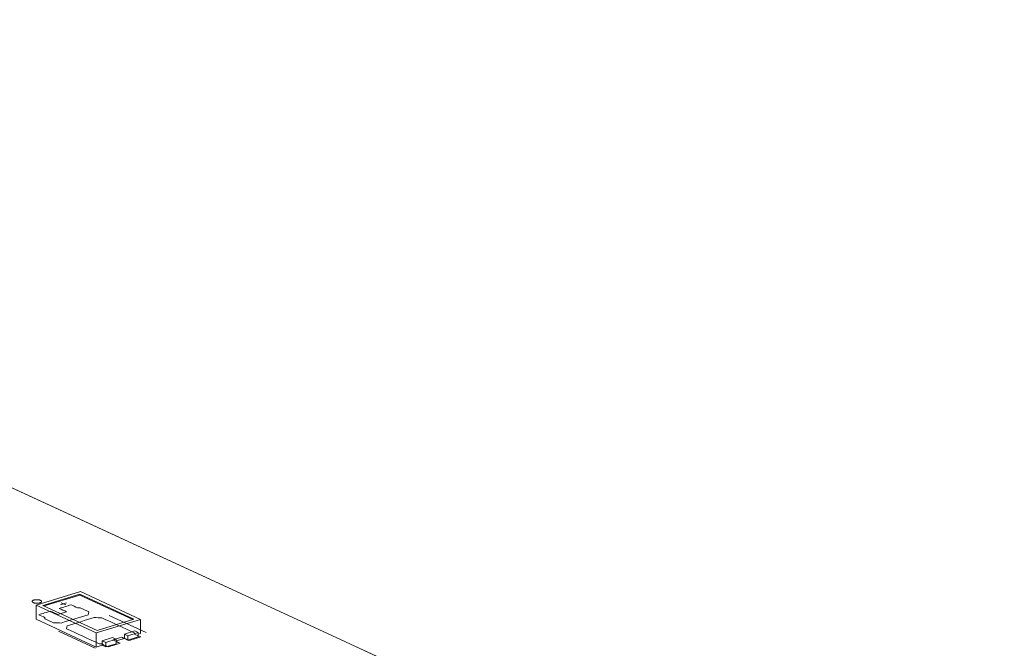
# Model space of a CAD drawing. Header units: inches. Extents: x -30 to 641, y 180 to 601.
# Tile 50 of 234: x 253 to 305, y 287 to 321. Entities that reach past the tile are written whole.
import ezdxf

# ---------------------------------------------------------------- set-up
doc = ezdxf.new("R2010")
doc.units = ezdxf.units.IN
doc.header["$MEASUREMENT"] = 0
doc.layers.add('1', color=7, linetype='Continuous')

# ---------------------------------------------------------------- blocks, each defined once
blk = doc.blocks.new('block 2906')
at = {"layer": '1', "color": 155, "lineweight": 18, "true_color": 0x4c7299}
blk.add_lwpolyline([(199.734, 320.52), (275.622, 285.513)], dxfattribs=at)
blk = doc.blocks.new('block 2939')
at = {"layer": '1', "color": 155, "lineweight": 18, "true_color": 0x4c7299}
blk.add_lwpolyline([(259.84, 289.008), (256.684, 290.464)], dxfattribs=at)
blk = doc.blocks.new('block 2941')
at = {"layer": '1', "color": 155, "lineweight": 18, "true_color": 0x4c7299}
blk.add_lwpolyline([(254.357, 289.753), (257.513, 288.297)], dxfattribs=at)
blk = doc.blocks.new('block 3154')
at = {"layer": '1', "color": 155, "lineweight": 18, "true_color": 0x4c7299}
blk.add_lwpolyline([(259.488, 289.022), (257.549, 288.429)], dxfattribs=at)
blk = doc.blocks.new('block 3155')
at = {"layer": '1', "color": 155, "lineweight": 18, "true_color": 0x4c7299}
blk.add_lwpolyline([(256.648, 290.332), (259.488, 289.022)], dxfattribs=at)
blk = doc.blocks.new('block 3156')
at = {"layer": '1', "color": 155, "lineweight": 18, "true_color": 0x4c7299}
blk.add_lwpolyline([(256.684, 290.464), (254.357, 289.753)], dxfattribs=at)
blk = doc.blocks.new('block 3158')
at = {"layer": '1', "color": 155, "lineweight": 18, "true_color": 0x4c7299}
blk.add_lwpolyline([(254.709, 289.74), (256.648, 290.332)], dxfattribs=at)
blk = doc.blocks.new('block 3159')
at = {"layer": '1', "color": 155, "lineweight": 18, "true_color": 0x4c7299}
blk.add_lwpolyline([(257.549, 288.429), (254.709, 289.74)], dxfattribs=at)
blk = doc.blocks.new('block 3160')
at = {"layer": '1', "color": 155, "lineweight": 18, "true_color": 0x4c7299}
blk.add_lwpolyline([(258.366, 288.048), (258.555, 287.961)], dxfattribs=at)
blk = doc.blocks.new('block 3161')
at = {"layer": '1', "color": 155, "lineweight": 18, "true_color": 0x4c7299}
blk.add_lwpolyline([(258.555, 287.961), (258.013, 287.795)], dxfattribs=at)
blk = doc.blocks.new('block 3162')
at = {"layer": '1', "color": 155, "lineweight": 18, "true_color": 0x4c7299}
blk.add_lwpolyline([(259.176, 288.15), (259.719, 288.316)], dxfattribs=at)
blk = doc.blocks.new('block 3163')
at = {"layer": '1', "color": 155, "lineweight": 18, "true_color": 0x4c7299}
blk.add_lwpolyline([(258.987, 288.238), (259.176, 288.15)], dxfattribs=at)
blk = doc.blocks.new('block 3164')
at = {"layer": '1', "color": 155, "lineweight": 18, "true_color": 0x4c7299}
blk.add_lwpolyline([(257.513, 288.297), (259.84, 289.008)], dxfattribs=at)
blk = doc.blocks.new('block 3165')
at = {"layer": '1', "color": 155, "lineweight": 18, "true_color": 0x4c7299}
blk.add_lwpolyline([(258.013, 287.795), (257.823, 287.882)], dxfattribs=at)
blk = doc.blocks.new('block 3186')
at = {"layer": '1', "color": 155, "lineweight": 18, "true_color": 0x4c7299}
blk.add_lwpolyline([(259.719, 288.316), (259.529, 288.404)], dxfattribs=at)
blk = doc.blocks.new('block 3868')
at = {"layer": '1', "color": 155, "lineweight": 18, "true_color": 0x4c7299}
blk.add_lwpolyline([(257.823, 287.882), (258.366, 288.048)], dxfattribs=at)
blk = doc.blocks.new('block 3869')
at = {"layer": '1', "color": 155, "lineweight": 18, "true_color": 0x4c7299}
blk.add_lwpolyline([(258.555, 287.729), (258.013, 287.563)], dxfattribs=at)
blk = doc.blocks.new('block 3870')
at = {"layer": '1', "color": 155, "lineweight": 18, "true_color": 0x4c7299}
blk.add_lwpolyline([(259.176, 287.919), (259.719, 288.084)], dxfattribs=at)
blk = doc.blocks.new('block 4255')
at = {"layer": '1', "color": 155, "lineweight": 18, "true_color": 0x4c7299}
blk.add_lwpolyline([(258.987, 288.006), (259.176, 287.919)], dxfattribs=at)
blk = doc.blocks.new('block 4256')
at = {"layer": '1', "color": 155, "lineweight": 18, "true_color": 0x4c7299}
blk.add_lwpolyline([(258.013, 287.563), (257.823, 287.651)], dxfattribs=at)
blk = doc.blocks.new('block 4257')
at = {"layer": '1', "color": 155, "lineweight": 18, "true_color": 0x4c7299}
blk.add_lwpolyline([(257.513, 287.556), (257.823, 287.651)], dxfattribs=at)
blk = doc.blocks.new('block 4258')
at = {"layer": '1', "color": 155, "lineweight": 18, "true_color": 0x4c7299}
blk.add_lwpolyline([(259.719, 288.23), (259.84, 288.267)], dxfattribs=at)
blk = doc.blocks.new('block 4259')
at = {"layer": '1', "color": 155, "lineweight": 18, "true_color": 0x4c7299}
blk.add_lwpolyline([(258.555, 287.874), (258.987, 288.006)], dxfattribs=at)
blk = doc.blocks.new('block 4260')
at = {"layer": '1', "color": 155, "lineweight": 18, "true_color": 0x4c7299}
blk.add_lwpolyline([(254.357, 289.012), (257.513, 287.556)], dxfattribs=at)
blk = doc.blocks.new('block 4305')
at = {"layer": '1', "color": 155, "lineweight": 18, "true_color": 0x4c7299}
blk.add_lwpolyline([(254.357, 289.753), (254.357, 289.012)], dxfattribs=at)
blk = doc.blocks.new('block 4306')
at = {"layer": '1', "color": 155, "lineweight": 18, "true_color": 0x4c7299}
blk.add_lwpolyline([(256.648, 290.286), (256.648, 290.332)], dxfattribs=at)
blk = doc.blocks.new('block 4307')
at = {"layer": '1', "color": 155, "lineweight": 18, "true_color": 0x4c7299}
blk.add_lwpolyline([(257.513, 288.297), (257.513, 287.556)], dxfattribs=at)
blk = doc.blocks.new('block 4308')
at = {"layer": '1', "color": 155, "lineweight": 18, "true_color": 0x4c7299}
blk.add_lwpolyline([(259.84, 289.008), (259.84, 288.267)], dxfattribs=at)
blk = doc.blocks.new('block 4309')
at = {"layer": '1', "color": 155, "lineweight": 18, "true_color": 0x4c7299}
blk.add_lwpolyline([(254.769, 289.712), (256.648, 290.286)], dxfattribs=at)
blk = doc.blocks.new('block 4310')
at = {"layer": '1', "color": 155, "lineweight": 18, "true_color": 0x4c7299}
blk.add_lwpolyline([(256.648, 290.286), (259.428, 289.003)], dxfattribs=at)
blk = doc.blocks.new('block 4311')
at = {"layer": '1', "color": 155, "lineweight": 18, "true_color": 0x4c7299}
blk.add_lwpolyline([(257.823, 287.882), (257.823, 287.651)], dxfattribs=at)
blk = doc.blocks.new('block 4312')
at = {"layer": '1', "color": 155, "lineweight": 18, "true_color": 0x4c7299}
blk.add_lwpolyline([(258.987, 288.238), (258.987, 288.006)], dxfattribs=at)
blk = doc.blocks.new('block 4313')
at = {"layer": '1', "color": 155, "lineweight": 18, "true_color": 0x4c7299}
blk.add_lwpolyline([(259.176, 288.15), (259.176, 287.919)], dxfattribs=at)
blk = doc.blocks.new('block 4314')
at = {"layer": '1', "color": 155, "lineweight": 18, "true_color": 0x4c7299}
blk.add_lwpolyline([(259.719, 288.316), (259.719, 288.084)], dxfattribs=at)
blk = doc.blocks.new('block 4315')
at = {"layer": '1', "color": 155, "lineweight": 18, "true_color": 0x4c7299}
blk.add_lwpolyline([(258.555, 287.961), (258.555, 287.729)], dxfattribs=at)
blk = doc.blocks.new('block 4316')
at = {"layer": '1', "color": 155, "lineweight": 18, "true_color": 0x4c7299}
blk.add_lwpolyline([(258.013, 287.795), (258.013, 287.563)], dxfattribs=at)
blk = doc.blocks.new('block 4317')
at = {"layer": '1', "color": 155, "lineweight": 18, "true_color": 0x4c7299}
blk.add_lwpolyline([(259.529, 288.404), (258.987, 288.238)], dxfattribs=at)
blk = doc.blocks.new('block 4689')
at = {"layer": '1', "color": 18, "lineweight": 13, "true_color": 0x4c0000}
blk.add_lwpolyline([(199.734, 320.52), (275.622, 285.513)], dxfattribs=at)
blk = doc.blocks.new('block 4693')
at = {"layer": '1', "color": 18, "lineweight": 13, "true_color": 0x4c0000}
blk.add_lwpolyline([(199.734, 320.52), (275.622, 285.513)], dxfattribs=at)
blk = doc.blocks.new('block 4752')
at = {"layer": '1', "color": 18, "lineweight": 13, "true_color": 0x4c0000}
blk.add_lwpolyline([(257.448, 287.495), (255.516, 288.387)], dxfattribs=at)
blk = doc.blocks.new('block 4883')
at = {"layer": '1', "color": 18, "lineweight": 13, "true_color": 0x4c0000}
blk.add_lwpolyline([(260.126, 288.314), (258.194, 289.205)], dxfattribs=at)
blk = doc.blocks.new('block 4884')
at = {"layer": '1', "color": 18, "lineweight": 13, "true_color": 0x4c0000}
blk.add_lwpolyline([(255.666, 289.884), (255.918, 289.768)], dxfattribs=at)
blk = doc.blocks.new('block 4885')
at = {"layer": '1', "color": 18, "lineweight": 13, "true_color": 0x4c0000}
blk.add_lwpolyline([(255.637, 289.779), (255.947, 289.874)], dxfattribs=at)
blk = doc.blocks.new('block 4955')
at = {"layer": '1', "color": 18, "lineweight": 13, "true_color": 0x4c0000}
blk.add_lwpolyline([(257.448, 287.495), (255.516, 288.387)], dxfattribs=at)
blk = doc.blocks.new('block 4966')
at = {"layer": '1', "color": 18, "lineweight": 13, "true_color": 0x4c0000}
blk.add_lwpolyline([(260.126, 288.314), (258.194, 289.205)], dxfattribs=at)
blk = doc.blocks.new('block 4973')
at = {"layer": '1', "color": 18, "lineweight": 13, "true_color": 0x4c0000}
blk.add_lwpolyline([(255.637, 289.779), (255.947, 289.874)], dxfattribs=at)
blk = doc.blocks.new('block 4978')
at = {"layer": '1', "color": 18, "lineweight": 13, "true_color": 0x4c0000}
blk.add_lwpolyline([(255.666, 289.884), (255.918, 289.768)], dxfattribs=at)
blk = doc.blocks.new('block 8458')
at = {"layer": '1', "color": 18, "lineweight": 13, "true_color": 0x4c0000}
blk.add_lwpolyline([(223.384, 309.611), (270.605, 287.828), (273.556, 286.466), (275.032, 285.786), (275.441, 285.458), (274.663, 285.116), (274.891, 284.245), (277.052, 283.917), (278.945, 283.981), (280.42, 283.3), (281.896, 282.619), (282.634, 282.279), (282.08, 281.972), (281.797, 281.104), (283.715, 280.607), (285.808, 280.815), (287.284, 280.134), (290.235, 278.772), (313.846, 267.881)], dxfattribs=at)
blk = doc.blocks.new('block 8525')
at = {"layer": '1', "color": 18, "lineweight": 13, "true_color": 0x4c0000}
blk.add_lwpolyline([(254.231, 290.022), (254.25, 290.027), (254.271, 290.032), (254.293, 290.036), (254.317, 290.039), (254.341, 290.041), (254.366, 290.043), (254.416, 290.043), (254.44, 290.041), (254.463, 290.039), (254.507, 290.032), (254.528, 290.027), (254.548, 290.022), (254.566, 290.015), (254.583, 290.008), (254.598, 290.001), (254.61, 289.993), (254.621, 289.984), (254.629, 289.976), (254.635, 289.967), (254.638, 289.958), (254.639, 289.949), (254.638, 289.94), (254.634, 289.931), (254.628, 289.922), (254.62, 289.913), (254.609, 289.904), (254.596, 289.896), (254.581, 289.889), (254.564, 289.882), (254.547, 289.876), (254.528, 289.871), (254.507, 289.866), (254.485, 289.862), (254.461, 289.859), (254.437, 289.857), (254.412, 289.856), (254.362, 289.856), (254.338, 289.857), (254.315, 289.859), (254.271, 289.866), (254.25, 289.871), (254.23, 289.877), (254.212, 289.883), (254.195, 289.89), (254.18, 289.897), (254.167, 289.906), (254.157, 289.914), (254.149, 289.923), (254.143, 289.931), (254.14, 289.94), (254.139, 289.949), (254.14, 289.958), (254.144, 289.968), (254.15, 289.977), (254.158, 289.986), (254.169, 289.994), (254.182, 290.002), (254.197, 290.009), (254.213, 290.016), (254.231, 290.022)], dxfattribs=at)
blk = doc.blocks.new('block 8527')
at = {"layer": '1', "color": 18, "lineweight": 13, "true_color": 0x4c0000}
blk.add_open_spline([(259.23, 287.895), (259.436, 287.958), (259.643, 288.021), (259.85, 288.084), (259.738, 288.136), (259.627, 288.187), (259.515, 288.239), (259.519, 288.257), (259.522, 288.275), (259.525, 288.294), (258.952, 288.558), (258.379, 288.822), (257.806, 289.086), (257.671, 289.092), (257.536, 289.097), (257.4, 289.103), (256.929, 288.958), (256.457, 288.814), (255.985, 288.67), (255.972, 288.619), (255.959, 288.569), (255.945, 288.518), (256.518, 288.253), (257.091, 287.989), (257.664, 287.725), (257.712, 287.722), (257.761, 287.72), (257.809, 287.717), (257.921, 287.666), (258.032, 287.614), (258.144, 287.563), (258.351, 287.626), (258.557, 287.689), (258.764, 287.752), (258.638, 287.811), (258.512, 287.869), (258.385, 287.927), (258.541, 287.975), (258.696, 288.022), (258.851, 288.069), (258.977, 288.011), (259.103, 287.953), (259.23, 287.895)], degree=3, knots=[0, 0, 0, 0, 1, 1, 1, 2, 2, 2, 3, 3, 3, 4, 4, 4, 5, 5, 5, 6, 6, 6, 7, 7, 7, 8, 8, 8, 9, 9, 9, 10, 10, 10, 11, 11, 11, 12, 12, 12, 13, 13, 13, 14, 14, 14, 14], dxfattribs=at)
blk = doc.blocks.new('block 8528')
at = {"layer": '1', "color": 18, "lineweight": 13, "true_color": 0x4c0000}
blk.add_open_spline([(259.23, 287.895), (259.436, 287.958), (259.643, 288.021), (259.85, 288.084), (259.738, 288.136), (259.627, 288.187), (259.515, 288.239), (259.519, 288.257), (259.522, 288.275), (259.525, 288.294), (258.952, 288.558), (258.379, 288.822), (257.806, 289.086), (257.671, 289.092), (257.536, 289.097), (257.4, 289.103), (256.929, 288.958), (256.457, 288.814), (255.985, 288.67), (255.972, 288.619), (255.959, 288.569), (255.945, 288.518), (256.518, 288.253), (257.091, 287.989), (257.664, 287.725), (257.712, 287.722), (257.761, 287.72), (257.809, 287.717), (257.921, 287.666), (258.032, 287.614), (258.144, 287.563), (258.351, 287.626), (258.557, 287.689), (258.764, 287.752), (258.638, 287.811), (258.512, 287.869), (258.385, 287.927), (258.541, 287.975), (258.696, 288.022), (258.851, 288.069), (258.977, 288.011), (259.103, 287.953), (259.23, 287.895)], degree=3, knots=[0, 0, 0, 0, 1, 1, 1, 2, 2, 2, 3, 3, 3, 4, 4, 4, 5, 5, 5, 6, 6, 6, 7, 7, 7, 8, 8, 8, 9, 9, 9, 10, 10, 10, 11, 11, 11, 12, 12, 12, 13, 13, 13, 14, 14, 14, 14], dxfattribs=at)
blk = doc.blocks.new('block 8529')
at = {"layer": '1', "color": 18, "lineweight": 13, "true_color": 0x4c0000}
blk.add_open_spline([(257.125, 289.401), (257.112, 289.35), (257.098, 289.299), (257.085, 289.248), (256.613, 289.104), (256.142, 288.96), (255.67, 288.816), (255.535, 288.821), (255.399, 288.827), (255.264, 288.832), (255.112, 288.902), (254.96, 288.972), (254.807, 289.042), (254.811, 289.061), (254.814, 289.079), (254.817, 289.097), (254.706, 289.149), (254.594, 289.2), (254.483, 289.252), (254.689, 289.315), (254.896, 289.378), (255.103, 289.441), (255.229, 289.383), (255.356, 289.325), (255.482, 289.267), (255.637, 289.314), (255.792, 289.361), (255.947, 289.409), (255.821, 289.467), (255.695, 289.525), (255.568, 289.583), (255.775, 289.647), (255.982, 289.71), (256.189, 289.773), (256.301, 289.722), (256.412, 289.67), (256.524, 289.619), (256.572, 289.616), (256.62, 289.614), (256.669, 289.611), (256.821, 289.541), (256.973, 289.471), (257.125, 289.401)], degree=3, knots=[0, 0, 0, 0, 1, 1, 1, 2, 2, 2, 3, 3, 3, 4, 4, 4, 5, 5, 5, 6, 6, 6, 7, 7, 7, 8, 8, 8, 9, 9, 9, 10, 10, 10, 11, 11, 11, 12, 12, 12, 13, 13, 13, 14, 14, 14, 14], dxfattribs=at)
blk = doc.blocks.new('block 8530')
at = {"layer": '1', "color": 18, "lineweight": 13, "true_color": 0x4c0000}
blk.add_open_spline([(257.125, 289.401), (257.112, 289.35), (257.098, 289.299), (257.085, 289.248), (256.613, 289.104), (256.142, 288.96), (255.67, 288.816), (255.535, 288.821), (255.399, 288.827), (255.264, 288.832), (255.112, 288.902), (254.96, 288.972), (254.807, 289.042), (254.811, 289.061), (254.814, 289.079), (254.817, 289.097), (254.706, 289.149), (254.594, 289.2), (254.483, 289.252), (254.689, 289.315), (254.896, 289.378), (255.103, 289.441), (255.229, 289.383), (255.356, 289.325), (255.482, 289.267), (255.637, 289.314), (255.792, 289.361), (255.947, 289.409), (255.821, 289.467), (255.695, 289.525), (255.568, 289.583), (255.775, 289.647), (255.982, 289.71), (256.189, 289.773), (256.301, 289.722), (256.412, 289.67), (256.524, 289.619), (256.572, 289.616), (256.62, 289.614), (256.669, 289.611), (256.821, 289.541), (256.973, 289.471), (257.125, 289.401)], degree=3, knots=[0, 0, 0, 0, 1, 1, 1, 2, 2, 2, 3, 3, 3, 4, 4, 4, 5, 5, 5, 6, 6, 6, 7, 7, 7, 8, 8, 8, 9, 9, 9, 10, 10, 10, 11, 11, 11, 12, 12, 12, 13, 13, 13, 14, 14, 14, 14], dxfattribs=at)
blk = doc.blocks.new('block 9006')
at = {"layer": '1', "color": 18, "lineweight": 13, "true_color": 0x4c0000}
blk.add_open_spline([(259.23, 287.895), (259.436, 287.958), (259.643, 288.021), (259.85, 288.084), (259.738, 288.136), (259.627, 288.187), (259.515, 288.239), (259.519, 288.257), (259.522, 288.275), (259.525, 288.294), (258.952, 288.558), (258.379, 288.822), (257.806, 289.086), (257.671, 289.092), (257.536, 289.097), (257.4, 289.103), (256.929, 288.958), (256.457, 288.814), (255.985, 288.67), (255.972, 288.619), (255.959, 288.569), (255.945, 288.518), (256.518, 288.253), (257.091, 287.989), (257.664, 287.725), (257.712, 287.722), (257.761, 287.72), (257.809, 287.717), (257.921, 287.666), (258.032, 287.614), (258.144, 287.563), (258.351, 287.626), (258.557, 287.689), (258.764, 287.752), (258.638, 287.811), (258.512, 287.869), (258.385, 287.927), (258.541, 287.975), (258.696, 288.022), (258.851, 288.069), (258.977, 288.011), (259.103, 287.953), (259.23, 287.895)], degree=3, knots=[0, 0, 0, 0, 1, 1, 1, 2, 2, 2, 3, 3, 3, 4, 4, 4, 5, 5, 5, 6, 6, 6, 7, 7, 7, 8, 8, 8, 9, 9, 9, 10, 10, 10, 11, 11, 11, 12, 12, 12, 13, 13, 13, 14, 14, 14, 14], dxfattribs=at)
blk = doc.blocks.new('block 9017')
at = {"layer": '1', "color": 18, "lineweight": 13, "true_color": 0x4c0000}
blk.add_open_spline([(257.125, 289.401), (257.112, 289.35), (257.098, 289.299), (257.085, 289.248), (256.613, 289.104), (256.142, 288.96), (255.67, 288.816), (255.535, 288.821), (255.399, 288.827), (255.264, 288.832), (255.112, 288.902), (254.96, 288.972), (254.807, 289.042), (254.811, 289.061), (254.814, 289.079), (254.817, 289.097), (254.706, 289.149), (254.594, 289.2), (254.483, 289.252), (254.689, 289.315), (254.896, 289.378), (255.103, 289.441), (255.229, 289.383), (255.356, 289.325), (255.482, 289.267), (255.637, 289.314), (255.792, 289.361), (255.947, 289.409), (255.821, 289.467), (255.695, 289.525), (255.568, 289.583), (255.775, 289.647), (255.982, 289.71), (256.189, 289.773), (256.301, 289.722), (256.412, 289.67), (256.524, 289.619), (256.572, 289.616), (256.62, 289.614), (256.669, 289.611), (256.821, 289.541), (256.973, 289.471), (257.125, 289.401)], degree=3, knots=[0, 0, 0, 0, 1, 1, 1, 2, 2, 2, 3, 3, 3, 4, 4, 4, 5, 5, 5, 6, 6, 6, 7, 7, 7, 8, 8, 8, 9, 9, 9, 10, 10, 10, 11, 11, 11, 12, 12, 12, 13, 13, 13, 14, 14, 14, 14], dxfattribs=at)
blk = doc.blocks.new('block 9020')
at = {"layer": '1', "color": 18, "lineweight": 13, "true_color": 0x4c0000}
blk.add_lwpolyline([(254.231, 290.022), (254.25, 290.027), (254.271, 290.032), (254.293, 290.036), (254.317, 290.039), (254.341, 290.041), (254.366, 290.043), (254.416, 290.043), (254.44, 290.041), (254.463, 290.039), (254.507, 290.032), (254.528, 290.027), (254.548, 290.022), (254.566, 290.015), (254.583, 290.008), (254.598, 290.001), (254.61, 289.993), (254.621, 289.984), (254.629, 289.976), (254.635, 289.967), (254.638, 289.958), (254.639, 289.949), (254.638, 289.94), (254.634, 289.931), (254.628, 289.922), (254.62, 289.913), (254.609, 289.904), (254.596, 289.896), (254.581, 289.889), (254.564, 289.882), (254.547, 289.876), (254.528, 289.871), (254.507, 289.866), (254.485, 289.862), (254.461, 289.859), (254.437, 289.857), (254.412, 289.856), (254.362, 289.856), (254.338, 289.857), (254.315, 289.859), (254.271, 289.866), (254.25, 289.871), (254.23, 289.877), (254.212, 289.883), (254.195, 289.89), (254.18, 289.897), (254.167, 289.906), (254.157, 289.914), (254.149, 289.923), (254.143, 289.931), (254.14, 289.94), (254.139, 289.949), (254.14, 289.958), (254.144, 289.968), (254.15, 289.977), (254.158, 289.986), (254.169, 289.994), (254.182, 290.002), (254.197, 290.009), (254.213, 290.016), (254.231, 290.022)], dxfattribs=at)
blk = doc.blocks.new('block 9026')
at = {"layer": '1', "color": 18, "lineweight": 13, "true_color": 0x4c0000}
blk.add_open_spline([(257.125, 289.401), (257.112, 289.35), (257.098, 289.299), (257.085, 289.248), (256.613, 289.104), (256.142, 288.96), (255.67, 288.816), (255.535, 288.821), (255.399, 288.827), (255.264, 288.832), (255.112, 288.902), (254.96, 288.972), (254.807, 289.042), (254.811, 289.061), (254.814, 289.079), (254.817, 289.097), (254.706, 289.149), (254.594, 289.2), (254.483, 289.252), (254.689, 289.315), (254.896, 289.378), (255.103, 289.441), (255.229, 289.383), (255.356, 289.325), (255.482, 289.267), (255.637, 289.314), (255.792, 289.361), (255.947, 289.409), (255.821, 289.467), (255.695, 289.525), (255.568, 289.583), (255.775, 289.647), (255.982, 289.71), (256.189, 289.773), (256.301, 289.722), (256.412, 289.67), (256.524, 289.619), (256.572, 289.616), (256.62, 289.614), (256.669, 289.611), (256.821, 289.541), (256.973, 289.471), (257.125, 289.401)], degree=3, knots=[0, 0, 0, 0, 1, 1, 1, 2, 2, 2, 3, 3, 3, 4, 4, 4, 5, 5, 5, 6, 6, 6, 7, 7, 7, 8, 8, 8, 9, 9, 9, 10, 10, 10, 11, 11, 11, 12, 12, 12, 13, 13, 13, 14, 14, 14, 14], dxfattribs=at)
blk = doc.blocks.new('block 9035')
at = {"layer": '1', "color": 18, "lineweight": 13, "true_color": 0x4c0000}
blk.add_open_spline([(259.23, 287.895), (259.436, 287.958), (259.643, 288.021), (259.85, 288.084), (259.738, 288.136), (259.627, 288.187), (259.515, 288.239), (259.519, 288.257), (259.522, 288.275), (259.525, 288.294), (258.952, 288.558), (258.379, 288.822), (257.806, 289.086), (257.671, 289.092), (257.536, 289.097), (257.4, 289.103), (256.929, 288.958), (256.457, 288.814), (255.985, 288.67), (255.972, 288.619), (255.959, 288.569), (255.945, 288.518), (256.518, 288.253), (257.091, 287.989), (257.664, 287.725), (257.712, 287.722), (257.761, 287.72), (257.809, 287.717), (257.921, 287.666), (258.032, 287.614), (258.144, 287.563), (258.351, 287.626), (258.557, 287.689), (258.764, 287.752), (258.638, 287.811), (258.512, 287.869), (258.385, 287.927), (258.541, 287.975), (258.696, 288.022), (258.851, 288.069), (258.977, 288.011), (259.103, 287.953), (259.23, 287.895)], degree=3, knots=[0, 0, 0, 0, 1, 1, 1, 2, 2, 2, 3, 3, 3, 4, 4, 4, 5, 5, 5, 6, 6, 6, 7, 7, 7, 8, 8, 8, 9, 9, 9, 10, 10, 10, 11, 11, 11, 12, 12, 12, 13, 13, 13, 14, 14, 14, 14], dxfattribs=at)

msp = doc.modelspace()

# ---------------------------------------------------------------- block references
at = {"layer": '1'}
for name in ['block 8458', 'block 2906', 'block 4689', 'block 4693', 'block 3156', 'block 2939', 'block 8525', 'block 9020', 'block 3158', 'block 4309', 'block 3155', 'block 4306', 'block 4310', 'block 2941', 'block 4305', 'block 8529', 'block 8530', 'block 9017', 'block 9026', 'block 3159', 'block 4885', 'block 4973', 'block 4884', 'block 4978', 'block 4260', 'block 8527', 'block 8528', 'block 9006', 'block 9035', 'block 3164', 'block 3154', 'block 4883', 'block 4966', 'block 4308', 'block 4752', 'block 4955', 'block 4317', 'block 3186', 'block 4307', 'block 3868', 'block 3165', 'block 4311', 'block 3161', 'block 3160', 'block 4259', 'block 4315', 'block 3163', 'block 4312', 'block 4255', 'block 3162', 'block 4313', 'block 3870', 'block 4314', 'block 4258', 'block 4257', 'block 4256', 'block 4316', 'block 3869']:
    msp.add_blockref(name, (0, 0), dxfattribs=at)

doc.saveas('drawing.dxf')
